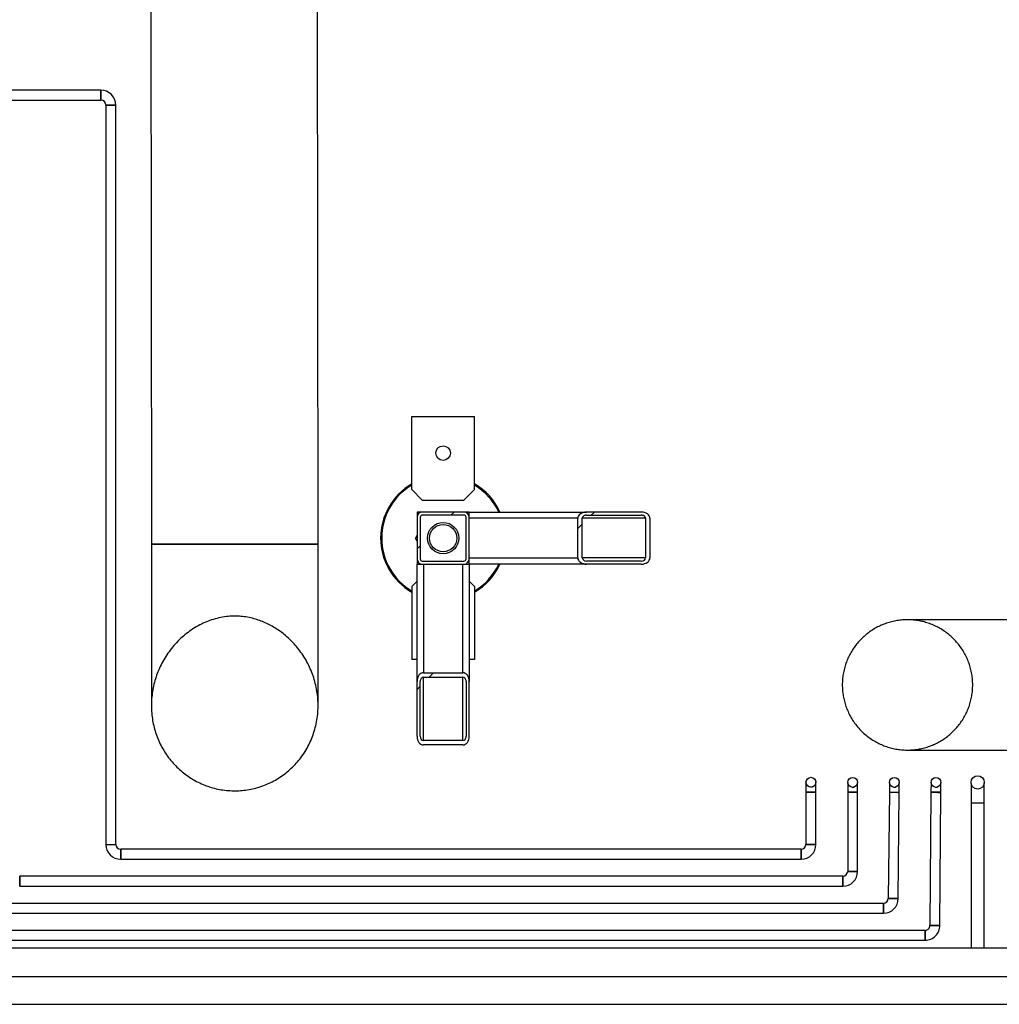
# Model space of a CAD drawing. Header units: millimetres. Extents: x 5 to 589, y 5 to 415.
# Tile 25 of 96: x 293 to 324, y 75 to 107. Entities that reach past the tile are written whole.
import ezdxf

# ---------------------------------------------------------------- set-up
doc = ezdxf.new("R2010")
doc.units = ezdxf.units.MM
doc.layers.add('TRAIT-FINS', color=9, linetype='Continuous')
doc.layers.add('TRAIT-FORT', color=4, linetype='Continuous', lineweight=25)

msp = doc.modelspace()

# ---------------------------------------------------------------- hatches: boundary and pattern name
at = {"layer": 'TRAIT-FINS'}
h = msp.add_hatch(dxfattribs=at)
h.set_pattern_fill('ANSI31', color=9, angle=3e-322, style=0)
edge = h.paths.add_edge_path(flags=0)
edge.add_line((305.57791, 91.06642), (305.57791, 89.73316))
edge.add_arc((305.74458, 89.73316), 0.16667, 180, 270)
edge.add_line((305.74458, 89.56649), (307.07784, 89.56649))
edge.add_arc((307.07784, 89.73316), 0.16667, 270, 360)
edge.add_line((307.24451, 89.73316), (307.24451, 91.06642))
edge.add_arc((307.07784, 91.06642), 0.16667, 360, 450)
edge.add_line((307.07784, 91.23309), (305.74458, 91.23309))
edge.add_arc((305.74458, 91.06642), 0.16667, 90, 180)
edge = h.paths.add_edge_path(flags=0)
edge.add_arc((305.74458, 91.06642), 0.06667, 90, 180, ccw=False)
edge.add_line((305.74458, 91.13309), (307.07784, 91.13309))
edge.add_arc((307.07784, 91.06642), 0.06667, 0, 90, ccw=False)
edge.add_line((307.14451, 91.06642), (307.14451, 89.73316))
edge.add_arc((307.07784, 89.73316), 0.06667, 270, 360, ccw=False)
edge.add_line((307.07784, 89.66649), (305.74458, 89.66649))
edge.add_arc((305.74458, 89.73316), 0.06667, 180, 270, ccw=False)
edge.add_line((305.67791, 89.73316), (305.67791, 91.06642))
h = msp.add_hatch(dxfattribs=at)
h.set_pattern_fill('ANSI31', color=9, angle=3e-322, style=0)
edge = h.paths.add_edge_path(flags=0)
edge.add_ellipse((310.9966, 91.03309), major_axis=(-0.27701, 0), ratio=0.72198821, start_angle=270, end_angle=360)
edge.add_line((310.71959, 91.03309), (310.71959, 89.76642))
edge.add_ellipse((310.9966, 89.76642), major_axis=(0.27701, 0), ratio=0.72198821, start_angle=180, end_angle=270)
edge.add_line((310.9966, 89.56642), (312.75102, 89.56642))
edge.add_ellipse((312.75102, 89.76642), major_axis=(-0.27701, 0), ratio=0.72198821, start_angle=90, end_angle=180)
edge.add_line((313.02803, 89.76642), (313.02803, 91.03309))
edge.add_ellipse((312.75102, 91.03309), major_axis=(0.27701, 0), ratio=0.72198821, start_angle=360, end_angle=450)
edge.add_line((312.75102, 91.23309), (310.9966, 91.23309))
edge = h.paths.add_edge_path(flags=0)
edge.add_line((312.88952, 91.03309), (312.88952, 89.76642))
edge.add_ellipse((312.75102, 89.76642), major_axis=(-0.13851, 0), ratio=0.72198821, start_angle=90, end_angle=180, ccw=False)
edge.add_line((312.75102, 89.66642), (310.9966, 89.66642))
edge.add_ellipse((310.9966, 89.76642), major_axis=(-0.13851, 0), ratio=0.72198821, start_angle=0, end_angle=90, ccw=False)
edge.add_line((310.8581, 89.76642), (310.8581, 91.03309))
edge.add_ellipse((310.9966, 91.03309), major_axis=(-0.13851, 0), ratio=0.72198821, start_angle=270, end_angle=360, ccw=False)
edge.add_line((310.9966, 91.13309), (312.75102, 91.13309))
edge.add_ellipse((312.75102, 91.03309), major_axis=(-0.13851, 0), ratio=0.72198821, start_angle=180, end_angle=270, ccw=False)
h = msp.add_hatch(dxfattribs=at)
h.set_pattern_fill('ANSI31', color=9, angle=3e-322, style=0)
edge = h.paths.add_edge_path(flags=0)
edge.add_ellipse((307.04451, 85.8144), major_axis=(0, 0.27701), ratio=0.72198821, start_angle=270, end_angle=360)
edge.add_line((307.04451, 86.09141), (305.77784, 86.09141))
edge.add_ellipse((305.77784, 85.8144), major_axis=(0, -0.27701), ratio=0.72198821, start_angle=180, end_angle=270)
edge.add_line((305.57784, 85.8144), (305.57784, 84.05998))
edge.add_ellipse((305.77784, 84.05998), major_axis=(0, 0.27701), ratio=0.72198821, start_angle=90, end_angle=180)
edge.add_line((305.77784, 83.78297), (307.04451, 83.78297))
edge.add_ellipse((307.04451, 84.05998), major_axis=(0, -0.27701), ratio=0.72198821, start_angle=360, end_angle=450)
edge.add_line((307.24451, 84.05998), (307.24451, 85.8144))
edge = h.paths.add_edge_path(flags=0)
edge.add_line((307.04451, 83.92148), (305.77784, 83.92148))
edge.add_ellipse((305.77784, 84.05998), major_axis=(0, 0.13851), ratio=0.72198821, start_angle=90, end_angle=180, ccw=False)
edge.add_line((305.67784, 84.05998), (305.67784, 85.8144))
edge.add_ellipse((305.77784, 85.8144), major_axis=(0, 0.13851), ratio=0.72198821, start_angle=0, end_angle=90, ccw=False)
edge.add_line((305.77784, 85.9529), (307.04451, 85.9529))
edge.add_ellipse((307.04451, 85.8144), major_axis=(0, 0.13851), ratio=0.72198821, start_angle=-90, end_angle=0, ccw=False)
edge.add_line((307.14451, 85.8144), (307.14451, 84.05998))
edge.add_ellipse((307.04451, 84.05998), major_axis=(0, 0.13851), ratio=0.72198821, start_angle=180, end_angle=270, ccw=False)
h = msp.add_hatch(dxfattribs=at)
h.set_pattern_fill('ANSI31', color=9, style=0)
edge = h.paths.add_edge_path(flags=0)
edge.add_arc((323.51118, 82.58546), 0.21167, 0, 360)

# ---------------------------------------------------------------- linework, layer by layer
at = {"layer": 'TRAIT-FORT', "color": 4, "linetype": 'Continuous', "lineweight": 25}
for p, q in [((297.0635, 107.74033), (297.07784, 90.20131)), ((302.41117, 90.20567), (302.39683, 107.74033)), ((295.46101, 104.72433), (286.2913, 104.72433)), ((295.46101, 104.56567), (295.46101, 104.72433)), ((295.46101, 104.72433), (295.46101, 104.407)), ((295.46101, 104.407), (295.46101, 104.56567)), ((286.2913, 104.407), (295.46101, 104.407)), ((295.61968, 104.24833), (295.61968, 80.60467)), ((295.93701, 104.24833), (295.61968, 104.24833)), ((295.61968, 104.24833), (295.77834, 104.24833)), ((295.77834, 104.24833), (295.93701, 104.24833)), ((295.93701, 80.60467), (295.93701, 104.24833)), ((305.41121, 94.28312), (307.41121, 94.28312)), ((305.41121, 91.94979), (305.41121, 94.28312)), ((307.41121, 91.94979), (307.41121, 94.28312)), ((305.41121, 91.94979), (305.74454, 91.61646)), ((307.07788, 91.61646), (307.41121, 91.94979)), ((305.74454, 91.61646), (307.07788, 91.61646)), ((305.57788, 91.23312), (305.57788, 91.06642)), ((305.74458, 91.23312), (305.57788, 91.23312)), ((305.57791, 91.06642), (305.57791, 89.73316)), ((305.67791, 91.06642), (305.67791, 89.73316)), ((307.07784, 91.23309), (305.74458, 91.23309)), ((307.07784, 91.13309), (305.74458, 91.13309)), ((307.24454, 91.23312), (307.07784, 91.23312)), ((307.14451, 89.73316), (307.14451, 91.06642)), ((307.24451, 91.06642), (307.24451, 91.23309)), ((307.24451, 91.23309), (310.9966, 91.23309)), ((307.24451, 89.73316), (307.24451, 91.06642)), ((310.71959, 91.03309), (307.24451, 91.03309)), ((310.71959, 89.76642), (310.71959, 91.03309)), ((310.8581, 89.76642), (310.8581, 91.03309)), ((312.88952, 91.03309), (310.8581, 91.03309)), ((312.75102, 91.23309), (310.9966, 91.23309)), ((310.9966, 91.13309), (312.75102, 91.13309)), ((312.88952, 91.03309), (312.88952, 89.76642)), ((313.02803, 91.03309), (313.02803, 89.76642)), ((305.57791, 90.48981), (305.52594, 90.39979)), ((305.57791, 90.30978), (305.52594, 90.39979)), ((297.07784, 90.20131), (302.41117, 90.20567)), ((297.07784, 90.20349), (297.07784, 85.04387)), ((302.41117, 90.20349), (297.07784, 90.20349)), ((302.41117, 85.04394), (302.41117, 90.20349)), ((307.24451, 89.76642), (310.71959, 89.76642)), ((312.88952, 89.76642), (310.8581, 89.76642)), ((305.57784, 89.56649), (305.74458, 89.56649)), ((305.57784, 85.8144), (305.57784, 89.56649)), ((305.57788, 89.73316), (305.57788, 89.56646)), ((305.74458, 89.66649), (307.07784, 89.66649)), ((305.74458, 89.56649), (307.07784, 89.56649)), ((305.77784, 89.56649), (305.77784, 86.09141)), ((307.04451, 86.09141), (307.04451, 89.56649)), ((307.07784, 89.56649), (307.24451, 89.56649)), ((307.24451, 89.56642), (307.24451, 89.73316)), ((310.9966, 89.56642), (307.24451, 89.56642)), ((307.24451, 89.56642), (307.24451, 85.8144)), ((312.75102, 89.66642), (310.9966, 89.66642)), ((312.75102, 89.56642), (310.9966, 89.56642)), ((305.57784, 89.01642), (305.41121, 88.84979)), ((305.41121, 88.84979), (305.41121, 86.51646)), ((307.41121, 88.84979), (307.24451, 89.01649)), ((307.41121, 88.84979), (307.41121, 86.51646)), ((325.42785, 87.78682), (321.26519, 87.78682)), ((305.57784, 86.51646), (305.41121, 86.51646)), ((307.41121, 86.51646), (307.24451, 86.51646)), ((305.77784, 86.09141), (307.04451, 86.09141)), ((305.57784, 84.05998), (305.57784, 85.8144)), ((305.67784, 84.05998), (305.67784, 85.8144)), ((305.77784, 85.9529), (307.04451, 85.9529)), ((305.77784, 83.92148), (305.77784, 85.9529)), ((307.04451, 83.92148), (307.04451, 85.9529)), ((307.14451, 85.8144), (307.14451, 84.05998)), ((307.24451, 84.05998), (307.24451, 85.8144)), ((307.04451, 83.92148), (305.77784, 83.92148)), ((307.04451, 83.78297), (305.77784, 83.78297)), ((321.2652, 83.62016), (325.42785, 83.62016)), ((318.01917, 82.58954), (318.01917, 82.27221)), ((318.33651, 82.27221), (318.33651, 82.58954)), ((319.35251, 82.58682), (319.35251, 82.26949)), ((319.66984, 82.26949), (319.66984, 82.58682)), ((320.68584, 82.58682), (320.68584, 82.26949)), ((321.00317, 82.26949), (321.00317, 82.58682)), ((322.01902, 82.58279), (322.0113, 82.27355)), ((322.32853, 82.26563), (322.33646, 82.58286)), ((318.01917, 82.27221), (318.01917, 80.60467)), ((318.33651, 82.27221), (318.01917, 82.27221)), ((318.01917, 82.27221), (318.17784, 82.27221)), ((318.17784, 82.43087), (318.22774, 82.44039)), ((318.17784, 82.43087), (318.22774, 82.44039)), ((318.17784, 82.27221), (318.33651, 82.27221)), ((318.33651, 80.60467), (318.33651, 82.27221)), ((319.35251, 82.26949), (319.35251, 79.74081)), ((319.51117, 82.26949), (319.35251, 82.26949)), ((319.51117, 82.42816), (319.56107, 82.43767)), ((319.51117, 82.42816), (319.56107, 82.43767)), ((319.66984, 82.26949), (319.51117, 82.26949)), ((319.66984, 79.74081), (319.66984, 82.26949)), ((320.68584, 82.27027), (320.65253, 78.87851)), ((320.68584, 82.26949), (320.84451, 82.26949)), ((321.00317, 82.26793), (320.68585, 82.27105)), ((320.84451, 82.42816), (320.8944, 82.43767)), ((320.84451, 82.42816), (320.8944, 82.43767)), ((320.84451, 82.26949), (321.00317, 82.26949)), ((320.96985, 78.87609), (321.00317, 82.26793)), ((322.01125, 82.27054), (321.98586, 78.01439)), ((322.32858, 82.26864), (322.01125, 82.27054)), ((322.0113, 82.27355), (322.32853, 82.26563)), ((322.17784, 82.42816), (322.22774, 82.43767)), ((322.17784, 82.42816), (322.22774, 82.43767)), ((322.30319, 78.013), (322.32857, 82.26713)), ((323.29951, 81.9188), (323.29951, 77.28024)), ((323.72284, 77.28024), (323.72284, 81.9188)), ((295.61968, 80.60467), (295.93701, 80.60467)), ((317.86051, 80.446), (296.09568, 80.446)), ((296.09568, 80.446), (296.09568, 80.12867)), ((296.09568, 80.28733), (296.09568, 80.446)), ((317.86051, 80.446), (317.86051, 80.12867)), ((318.33651, 80.60467), (318.01917, 80.60467)), ((296.09568, 80.12867), (296.09568, 80.28733)), ((296.09568, 80.12867), (317.86051, 80.12867)), ((319.66984, 79.74081), (319.35251, 79.74081)), ((319.35251, 79.74081), (319.51117, 79.74081)), ((319.51117, 79.74081), (319.66984, 79.74081)), ((319.19384, 79.58214), (292.8644, 79.58214)), ((292.8644, 79.58214), (292.8644, 79.42348)), ((292.8644, 79.42348), (292.8644, 79.26481)), ((319.19384, 79.58214), (319.19384, 79.26481)), ((319.19384, 79.42348), (319.19384, 79.58214)), ((319.19384, 79.26481), (319.19384, 79.42348)), ((292.8644, 79.26481), (319.19384, 79.26481)), ((320.96985, 78.87695), (320.65252, 78.87695)), ((320.65253, 78.87851), (320.96984, 78.87539)), ((320.49385, 78.71828), (292.03107, 78.71828)), ((320.49385, 78.55962), (320.49385, 78.71828)), ((320.49385, 78.71828), (320.49385, 78.40095)), ((320.49385, 78.40095), (320.49385, 78.55962)), ((292.03107, 78.40095), (320.49385, 78.40095)), ((321.82719, 77.85443), (291.19773, 77.85443)), ((321.82719, 77.85443), (321.82719, 77.53709)), ((321.82719, 77.69576), (321.82719, 77.85443)), ((322.30319, 78.01362), (321.98585, 78.01327)), ((322.29332, 78.01361), (321.98585, 78.01327)), ((321.98586, 78.01439), (322.30318, 78.0125)), ((291.19773, 77.53709), (321.82719, 77.53709)), ((321.82719, 77.53709), (321.82719, 77.69576)), ((326.49744, 77.28024), (289.67492, 77.28024)), ((289.67492, 76.38357), (326.49744, 76.38357)), ((266.85285, 75.48944), (402.16493, 75.4917))]:
    msp.add_line(p, q, dxfattribs=at)
at = {"layer": 'TRAIT-FORT', "color": 4, "linetype": 'Continuous', "lineweight": 25, "flags": 128}
msp.add_lwpolyline([(323.72284, 81.9188), (323.7213, 81.9188), (323.70909, 81.91879), (323.68537, 81.91879), (323.65154, 81.91878), (323.60954, 81.91878), (323.56183, 81.91878), (323.51118, 81.91878), (323.46052, 81.91878), (323.41281, 81.91878), (323.37081, 81.91878), (323.33698, 81.91879), (323.31326, 81.91879), (323.30105, 81.9188), (323.29951, 81.9188)], dxfattribs=at)
at = {"layer": 'TRAIT-FORT', "color": 4, "linetype": 'Continuous', "lineweight": 25}
for centre, radius in [((306.41121, 93.11646), 0.23333), ((306.41121, 90.39979), 0.5), ((306.41121, 90.39979), 0.43685), ((318.17784, 82.58954), 0.15867), ((319.51117, 82.58682), 0.15867), ((320.84451, 82.58682), 0.15867), ((322.17784, 82.58682), 0.15867), ((323.51118, 82.58546), 0.21167)]:
    msp.add_circle(centre, radius, dxfattribs=at)
for centre, radius, start, end in [((295.46101, 104.24833), 0.476, 0, 90), ((295.46101, 104.24833), 0.15867, 0, 90), ((306.41121, 90.39979), 2, 120, 240), ((306.41121, 90.39979), 1.96667, 120.562275, 239.437725), ((306.41121, 90.39979), 2, 24.623268, 60), ((306.41121, 90.39979), 1.96667, 25.069156, 59.437725), ((305.74458, 91.06642), 0.16667, 90, 180), ((305.74458, 91.06642), 0.06667, 90, 180), ((307.07784, 91.06642), 0.16667, 360, 90), ((307.07784, 91.06642), 0.06667, 360, 90), ((310.98003, 89.78938), 0.12407, 190.664265, 277.678055), ((305.74458, 89.73316), 0.16667, 180, 270), ((305.74458, 89.73316), 0.06667, 180, 270), ((307.07784, 89.73316), 0.06667, 270, 360), ((307.07784, 89.73316), 0.16667, 270, 360), ((306.41121, 90.39979), 2, 300, 335.374631), ((306.41121, 90.39979), 1.96667, 300.562275, 334.9287), ((296.09568, 80.60467), 0.476, 180, 270), ((296.09568, 80.60467), 0.15867, 180, 270), ((317.86051, 80.60467), 0.15867, 270, 0), ((317.86051, 80.60467), 0.476, 270, 0), ((319.19384, 79.74081), 0.15867, 270, 360), ((319.19384, 79.74081), 0.476, 270, 0), ((320.49385, 78.87695), 0.15867, 270, 0), ((320.49385, 78.87695), 0.476, 270, 0), ((321.82719, 78.01309), 0.476, 270, 0.062984), ((321.82719, 78.01309), 0.15867, 270, 0.062984)]:
    msp.add_arc(centre, radius, start, end, dxfattribs=at)
for centre, major_axis, start_param, end_param in [((310.9966, 91.03309), (-0.27701, 0), 4.71238898, 6.28318531), ((310.9966, 91.03309), (-0.13851, 0), 4.71238898, 6.28318531), ((312.75102, 91.03309), (0.27701, 0), 0, 1.57079633), ((312.75102, 91.03309), (-0.13851, 0), 3.14159265, 4.71238898), ((310.9966, 89.76642), (0.27701, 0), 3.14159265, 4.71238898), ((312.75102, 89.76642), (-0.27701, 0), 1.57079633, 3.14159265), ((312.75102, 89.76642), (-0.13851, 0), 1.57079633, 3.14159265), ((305.77784, 85.8144), (0, -0.27701), 3.14159265, 4.71238898), ((307.04451, 85.8144), (0, 0.27701), 4.71238898, 6.28318531), ((305.77784, 85.8144), (0, 0.13851), 0, 1.57079633), ((307.04451, 85.8144), (0, 0.13851), 4.71238898, 6.28318531), ((305.77784, 84.05998), (0, 0.27701), 1.57079633, 3.14159265), ((305.77784, 84.05998), (0, 0.13851), 1.57079633, 3.14159265), ((307.04451, 84.05998), (0, -0.27701), 0, 1.57079633), ((307.04451, 84.05998), (0, 0.13851), 3.14159265, 4.71238898)]:
    msp.add_ellipse(centre, major_axis=major_axis, ratio=0.72198821, start_param=start_param, end_param=end_param, dxfattribs=at)
for points, knots in [([(295.46101, 104.407), (295.46101, 104.40912), (295.46101, 104.41238), (295.46101, 104.43216), (295.46101, 104.45264), (295.46101, 104.47806), (295.46101, 104.515), (295.46101, 104.56567), (295.46101, 104.61633), (295.46101, 104.65327), (295.46101, 104.67869), (295.46101, 104.69917), (295.46101, 104.71895), (295.46101, 104.72221), (295.46101, 104.72433)], [0, 0, 0, 0, 0.11972842, 0.18418033, 0.25, 0.31581967, 0.38027158, 0.5, 0.61972842, 0.68418033, 0.75, 0.81581967, 0.88027158, 1, 1, 1, 1]), ([(295.46101, 104.407), (295.46101, 104.40912), (295.46101, 104.41238), (295.46101, 104.43216), (295.46101, 104.45264), (295.46101, 104.47806), (295.46101, 104.515), (295.46101, 104.56567), (295.46101, 104.61633), (295.46101, 104.65327), (295.46101, 104.67869), (295.46101, 104.69917), (295.46101, 104.71895), (295.46101, 104.72221), (295.46101, 104.72433)], [0, 0, 0, 0, 0.11972842, 0.18418033, 0.25, 0.31581967, 0.38027158, 0.5, 0.61972842, 0.68418033, 0.75, 0.81581967, 0.88027158, 1, 1, 1, 1]), ([(295.61968, 104.24833), (295.6218, 104.24833), (295.62506, 104.24833), (295.64484, 104.24833), (295.66532, 104.24833), (295.69074, 104.24833), (295.72768, 104.24833), (295.77834, 104.24833), (295.82901, 104.24833), (295.86595, 104.24833), (295.89137, 104.24833), (295.91185, 104.24833), (295.93163, 104.24833), (295.93489, 104.24833), (295.93701, 104.24833)], [0, 0, 0, 0, 0.11972842, 0.18418033, 0.25, 0.31581967, 0.38027158, 0.5, 0.61972842, 0.68418033, 0.75, 0.81581967, 0.88027158, 1, 1, 1, 1]), ([(295.61968, 104.24833), (295.6218, 104.24833), (295.62506, 104.24833), (295.64484, 104.24833), (295.66532, 104.24833), (295.69074, 104.24833), (295.72768, 104.24833), (295.77834, 104.24833), (295.82901, 104.24833), (295.86595, 104.24833), (295.89137, 104.24833), (295.91185, 104.24833), (295.93163, 104.24833), (295.93489, 104.24833), (295.93701, 104.24833)], [0, 0, 0, 0, 0.11972842, 0.18418033, 0.25, 0.31581967, 0.38027158, 0.5, 0.61972842, 0.68418033, 0.75, 0.81581967, 0.88027158, 1, 1, 1, 1]), ([(297.07784, 90.20131), (297.07998, 90.20131), (297.08425, 90.20131), (297.11951, 90.20134), (297.17727, 90.20139), (297.26169, 90.20146), (297.37236, 90.20155), (297.50915, 90.20166), (297.67086, 90.20179), (297.85552, 90.20194), (298.06035, 90.20211), (298.28193, 90.20229), (298.51639, 90.20249), (298.75963, 90.20268), (299.00752, 90.20289), (299.25483, 90.20309), (299.50052, 90.20329), (299.7445, 90.20349), (299.98848, 90.20369), (300.23418, 90.20389), (300.48149, 90.20409), (300.72939, 90.2043), (300.97263, 90.20449), (301.20709, 90.20469), (301.42867, 90.20487), (301.63349, 90.20503), (301.81815, 90.20519), (301.97987, 90.20532), (302.11666, 90.20543), (302.22733, 90.20552), (302.31175, 90.20559), (302.3695, 90.20564), (302.40476, 90.20567), (302.40904, 90.20567), (302.41117, 90.20567)], [0, 0, 0, 0, 0.02912376, 0.05824854, 0.08873429, 0.11999388, 0.15190136, 0.18431266, 0.21706875, 0.25, 0.28293124, 0.31568733, 0.34809863, 0.38000611, 0.4112657, 0.44175145, 0.47087461, 0.5, 0.52912322, 0.55824854, 0.58873429, 0.61999388, 0.65190136, 0.68431266, 0.71706875, 0.75, 0.78293124, 0.81568733, 0.84809863, 0.88000611, 0.9112657, 0.94175145, 0.97087512, 1, 1, 1, 1]), ([(302.41117, 90.20349), (302.40904, 90.20349), (302.40476, 90.20349), (302.36951, 90.20349), (302.31175, 90.20349), (302.22733, 90.20349), (302.11666, 90.20349), (301.97987, 90.20349), (301.81815, 90.20349), (301.63349, 90.20349), (301.42867, 90.20349), (301.20709, 90.20349), (300.97263, 90.20349), (300.72939, 90.20349), (300.48149, 90.20349), (300.23419, 90.20349), (299.98849, 90.20349), (299.74451, 90.20349), (299.50053, 90.20349), (299.25483, 90.20349), (299.00752, 90.20349), (298.75963, 90.20349), (298.51639, 90.20349), (298.28193, 90.20349), (298.06035, 90.20349), (297.85552, 90.20349), (297.67086, 90.20349), (297.50915, 90.20349), (297.37236, 90.20349), (297.26169, 90.20349), (297.17727, 90.20349), (297.11951, 90.20349), (297.08425, 90.20349), (297.07998, 90.20349), (297.07784, 90.20349)], [0, 0, 0, 0, 0.02912376, 0.05824854, 0.08873429, 0.11999388, 0.15190136, 0.18431266, 0.21706875, 0.25, 0.28293124, 0.31568733, 0.34809863, 0.38000611, 0.4112657, 0.44175145, 0.47087461, 0.5, 0.52912322, 0.55824854, 0.58873429, 0.61999388, 0.65190136, 0.68431266, 0.71706875, 0.75, 0.78293124, 0.81568733, 0.84809863, 0.88000611, 0.9112657, 0.94175145, 0.97087512, 1, 1, 1, 1]), ([(298.14881, 82.85647), (298.0904, 82.90312), (297.97359, 82.99641), (297.81242, 83.15586), (297.66306, 83.3291), (297.52925, 83.5147), (297.41265, 83.70893), (297.3124, 83.91196), (297.22862, 84.1246), (297.16243, 84.34464), (297.11487, 84.56855), (297.08541, 84.79676), (297.0747, 85.02871), (297.08306, 85.26304), (297.11061, 85.49611), (297.1573, 85.72847), (297.2234, 85.9583), (297.30894, 86.1845), (297.41295, 86.40343), (297.53579, 86.61563), (297.67709, 86.81881), (297.83578, 87.01058), (298.00952, 87.18765), (298.19901, 87.35055), (298.40438, 87.49753), (298.61883, 87.62282), (298.83772, 87.72472), (299.06142, 87.80488), (299.29488, 87.86338), (299.52309, 87.89636), (299.74019, 87.90632), (299.94643, 87.89763), (300.15327, 87.87004), (300.35347, 87.82496), (300.54372, 87.76494), (300.72492, 87.69195), (300.90142, 87.60465), (301.07668, 87.50109), (301.24788, 87.38168), (301.41481, 87.24538), (301.57223, 87.09577), (301.72355, 86.9288), (301.86552, 86.74544), (301.99715, 86.54412), (302.11302, 86.33088), (302.21225, 86.10616), (302.29266, 85.87316), (302.35412, 85.63104), (302.39482, 85.38202), (302.41342, 85.13208), (302.4102, 84.88569), (302.38624, 84.64212), (302.34049, 84.3991), (302.27405, 84.16383), (302.18912, 83.94035), (302.08688, 83.7275), (301.96518, 83.52233), (301.82719, 83.33054), (301.67609, 83.1551), (301.51252, 82.99464), (301.3339, 82.84746), (301.14437, 82.71727), (300.94765, 82.60581), (300.74377, 82.5118), (300.53049, 82.43487), (300.3122, 82.37684), (300.09278, 82.33821), (299.87182, 82.31801), (299.64779, 82.31667), (299.42477, 82.33444), (299.20651, 82.37066), (298.99235, 82.42471), (298.78145, 82.49728), (298.5678, 82.59215), (298.35418, 82.70924), (298.21747, 82.80724), (298.14881, 82.85647)], [0, 0, 0, 0, 0.01309355, 0.02618721, 0.03966633, 0.05314561, 0.06623696, 0.07932848, 0.09278852, 0.10624878, 0.11955601, 0.13286347, 0.14653547, 0.16020774, 0.17391556, 0.18762364, 0.20170391, 0.2157844, 0.22996187, 0.24413942, 0.25871333, 0.27328704, 0.28771487, 0.30214202, 0.31703114, 0.33191875, 0.34560691, 0.35929356, 0.3735068, 0.38771865, 0.39963347, 0.41154829, 0.42385248, 0.4361574, 0.44746892, 0.45878115, 0.47036426, 0.48194804, 0.49442974, 0.50691203, 0.51968501, 0.53245832, 0.54637178, 0.56028536, 0.57457282, 0.58886016, 0.60329209, 0.61772376, 0.6325918, 0.64745947, 0.66159434, 0.67572892, 0.69030471, 0.70488018, 0.7185189, 0.73215739, 0.74621681, 0.76027602, 0.77351363, 0.7867511, 0.80038929, 0.81402736, 0.82700001, 0.8399726, 0.85333114, 0.86668964, 0.87951227, 0.89233488, 0.90553344, 0.91873202, 0.93149901, 0.94426602, 0.95740242, 0.97053888, 0.98520266, 1, 1, 1, 1]), ([(319.6359, 84.40373), (319.60097, 84.4497), (319.53111, 84.54163), (319.44037, 84.69136), (319.36102, 84.84916), (319.2956, 85.01329), (319.24475, 85.18071), (319.20791, 85.35177), (319.18548, 85.52701), (319.17803, 85.70351), (319.18548, 85.87832), (319.20735, 86.0519), (319.24419, 86.22466), (319.29558, 86.39367), (319.36047, 86.55614), (319.43855, 86.7127), (319.5305, 86.86353), (319.63493, 87.00601), (319.74994, 87.13787), (319.87547, 87.2598), (320.01216, 87.37173), (320.1579, 87.47165), (320.31011, 87.55806), (320.46897, 87.63162), (320.63507, 87.69205), (320.80573, 87.73817), (320.97806, 87.76938), (321.15242, 87.78626), (321.32927, 87.78835), (321.50572, 87.77542), (321.67881, 87.74787), (321.84909, 87.7061), (322.01683, 87.64954), (322.17922, 87.57892), (322.3336, 87.4956), (322.48061, 87.39978), (322.62033, 87.29081), (322.75029, 87.17036), (322.86844, 87.04058), (322.97547, 86.90145), (323.07123, 86.75232), (323.15389, 86.59566), (323.22225, 86.4342), (323.27698, 86.26772), (323.31775, 86.09554), (323.34364, 85.92069), (323.35447, 85.74618), (323.35082, 85.57157), (323.3322, 85.39622), (323.29874, 85.22317), (323.25123, 85.05528), (323.19007, 84.89196), (323.11461, 84.73288), (323.02588, 84.58064), (322.9255, 84.43767), (322.81357, 84.30335), (322.68953, 84.17776), (322.55516, 84.06301), (322.41281, 83.96089), (322.26235, 83.87078), (322.10329, 83.79298), (321.93815, 83.72895), (321.76975, 83.67959), (321.5978, 83.6443), (321.42179, 83.62351), (321.24467, 83.61776), (321.06944, 83.62696), (320.8956, 83.65061), (320.72273, 83.68928), (320.55383, 83.7425), (320.39167, 83.80918), (320.23565, 83.88902), (320.08544, 83.98265), (319.93202, 84.09792), (319.77851, 84.23597), (319.68361, 84.3476), (319.6359, 84.40373)], [0, 0, 0, 0, 0.0132201, 0.0264402, 0.04004431, 0.05364841, 0.06686854, 0.08008867, 0.09369298, 0.10729729, 0.12051557, 0.13373384, 0.14733614, 0.16093845, 0.1741567, 0.18737495, 0.20097708, 0.21457921, 0.22780008, 0.24102095, 0.2546256, 0.26823025, 0.28145663, 0.294683, 0.30829314, 0.32190328, 0.33513839, 0.3483735, 0.36199245, 0.37561141, 0.38885822, 0.40210505, 0.41573602, 0.429367, 0.44262565, 0.45588429, 0.46952794, 0.48317157, 0.49643282, 0.50969406, 0.52334179, 0.5369895, 0.55022846, 0.56346739, 0.57709356, 0.59071971, 0.60391413, 0.61710854, 0.63068746, 0.6442664, 0.65744273, 0.67061908, 0.68417629, 0.69773352, 0.71094426, 0.72415501, 0.73774721, 0.75133942, 0.7645899, 0.77784038, 0.79147507, 0.80510977, 0.8183721, 0.83163443, 0.84528248, 0.85893052, 0.87218537, 0.88544021, 0.89908086, 0.9127215, 0.9259639, 0.93920631, 0.95283406, 0.96646182, 0.98313754, 1, 1, 1, 1]), ([(323.30346, 82.55547), (323.302, 82.53968), (323.29879, 82.50509), (323.29974, 82.45798), (323.29942, 82.4061), (323.29953, 82.33585), (323.2995, 82.25042), (323.29951, 82.15327), (323.29951, 82.04069), (323.29951, 81.96013), (323.29951, 81.9188)], [0, 0, 0, 0, 0.07979829, 0.17485434, 0.27986347, 0.41857865, 0.54367915, 0.68461046, 0.83815254, 1, 1, 1, 1]), ([(323.72284, 81.9188), (323.72284, 81.9546), (323.72284, 82.0239), (323.72284, 82.12106), (323.72284, 82.20522), (323.72284, 82.28054), (323.72285, 82.3468), (323.72282, 82.41167), (323.72283, 82.47002), (323.72162, 82.52465), (323.72212, 82.55331), (323.71998, 82.57244), (323.71974, 82.57461)], [0, 0, 0, 0, 0.13188633, 0.2552611, 0.36711741, 0.46519846, 0.57201847, 0.67132645, 0.78612414, 0.88245022, 0.98670799, 1, 1, 1, 1]), ([(318.01917, 82.27221), (318.02129, 82.27221), (318.02455, 82.27221), (318.04434, 82.27221), (318.06482, 82.27221), (318.09024, 82.27221), (318.12718, 82.27221), (318.17784, 82.27221), (318.2285, 82.27221), (318.26544, 82.27221), (318.29086, 82.27221), (318.31134, 82.27221), (318.33113, 82.27221), (318.33439, 82.27221), (318.33651, 82.27221)], [0, 0, 0, 0, 0.119728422, 0.18418033, 0.25, 0.31581967, 0.380271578, 0.5, 0.619728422, 0.68418033, 0.75, 0.81581967, 0.880271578, 1, 1, 1, 1]), ([(318.01917, 82.27221), (318.02129, 82.27221), (318.02455, 82.27221), (318.04434, 82.27221), (318.06482, 82.27221), (318.09024, 82.27221), (318.12718, 82.27221), (318.17784, 82.27221), (318.2285, 82.27221), (318.26544, 82.27221), (318.29086, 82.27221), (318.31134, 82.27221), (318.33113, 82.27221), (318.33439, 82.27221), (318.33651, 82.27221)], [0, 0, 0, 0, 0.11972842, 0.18418033, 0.25, 0.31581967, 0.38027158, 0.5, 0.61972842, 0.68418033, 0.75, 0.81581967, 0.88027158, 1, 1, 1, 1]), ([(319.35251, 82.26949), (319.35463, 82.26949), (319.35789, 82.26949), (319.37767, 82.26949), (319.39815, 82.26949), (319.42357, 82.26949), (319.46051, 82.26949), (319.51117, 82.26949), (319.56184, 82.26949), (319.59878, 82.26949), (319.6242, 82.26949), (319.64468, 82.26949), (319.66446, 82.26949), (319.66772, 82.26949), (319.66984, 82.26949)], [0, 0, 0, 0, 0.11972842, 0.18418033, 0.25, 0.31581967, 0.38027158, 0.5, 0.61972842, 0.68418033, 0.75, 0.81581967, 0.88027158, 1, 1, 1, 1]), ([(319.35251, 82.26949), (319.35463, 82.26949), (319.35789, 82.26949), (319.37767, 82.26949), (319.39815, 82.26949), (319.42357, 82.26949), (319.46051, 82.26949), (319.51117, 82.26949), (319.56184, 82.26949), (319.59878, 82.26949), (319.6242, 82.26949), (319.64468, 82.26949), (319.66446, 82.26949), (319.66772, 82.26949), (319.66984, 82.26949)], [0, 0, 0, 0, 0.11972842, 0.18418033, 0.25, 0.31581967, 0.38027158, 0.5, 0.61972842, 0.68418033, 0.75, 0.81581967, 0.88027158, 1, 1, 1, 1]), ([(320.68585, 82.27105), (320.68797, 82.27103), (320.69123, 82.271), (320.71101, 82.2708), (320.73149, 82.2706), (320.75691, 82.27035), (320.79385, 82.26999), (320.84451, 82.26949), (320.89517, 82.26899), (320.93211, 82.26863), (320.95753, 82.26838), (320.978, 82.26818), (320.99779, 82.26798), (321.00105, 82.26795), (321.00317, 82.26793)], [0, 0, 0, 0, 0.119728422, 0.18418033, 0.25, 0.31581967, 0.380271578, 0.5, 0.619728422, 0.68418033, 0.75, 0.81581967, 0.880271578, 1, 1, 1, 1]), ([(320.69514, 82.26949), (320.69565, 82.26949), (320.69784, 82.26949), (320.71151, 82.26949), (320.73135, 82.26949), (320.75694, 82.26949), (320.79383, 82.26949), (320.84451, 82.26949), (320.89517, 82.26949), (320.93211, 82.26949), (320.95753, 82.26949), (320.97801, 82.26949), (320.99779, 82.26949), (321.00105, 82.26949), (321.00317, 82.26949)], [0, 0, 0, 0, 0.02194957, 0.09356067, 0.16669146, 0.23982225, 0.31143335, 0.44446098, 0.5774886, 0.6490997, 0.72223049, 0.79536128, 0.86697238, 1, 1, 1, 1]), ([(322.01125, 82.27054), (322.01337, 82.27052), (322.01663, 82.2705), (322.03642, 82.27039), (322.0569, 82.27026), (322.08231, 82.27011), (322.11925, 82.26989), (322.16992, 82.26959), (322.22058, 82.26929), (322.25752, 82.26907), (322.28294, 82.26891), (322.30342, 82.26879), (322.3232, 82.26867), (322.32646, 82.26865), (322.32858, 82.26864)], [0, 0, 0, 0, 0.119728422, 0.18418033, 0.25, 0.31581967, 0.380271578, 0.5, 0.619728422, 0.68418033, 0.75, 0.81581967, 0.880271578, 1, 1, 1, 1]), ([(322.01135, 82.27355), (322.01397, 82.27348), (322.01799, 82.27338), (322.03869, 82.27287), (322.05978, 82.27234), (322.0857, 82.27169), (322.1231, 82.27076), (322.17398, 82.26949), (322.22435, 82.26823), (322.26083, 82.26732), (322.28558, 82.2667), (322.30562, 82.2662), (322.31406, 82.26599), (322.31814, 82.26589)], [0, 0, 0, 0, 0.1364937, 0.20997066, 0.28500689, 0.36004313, 0.43352009, 0.57001379, 0.70650749, 0.77998445, 0.85502068, 0.93005692, 1, 1, 1, 1]), ([(295.61968, 80.60467), (295.6218, 80.60467), (295.62506, 80.60467), (295.64484, 80.60467), (295.66532, 80.60467), (295.69074, 80.60467), (295.72768, 80.60467), (295.77834, 80.60467), (295.82901, 80.60467), (295.86595, 80.60467), (295.89137, 80.60467), (295.91185, 80.60467), (295.93163, 80.60467), (295.93489, 80.60467), (295.93701, 80.60467)], [0, 0, 0, 0, 0.11972842, 0.18418033, 0.25, 0.31581967, 0.38027158, 0.5, 0.61972842, 0.68418033, 0.75, 0.81581967, 0.88027158, 1, 1, 1, 1]), ([(295.61968, 80.60467), (295.6218, 80.60467), (295.62506, 80.60467), (295.64484, 80.60467), (295.66532, 80.60467), (295.69074, 80.60467), (295.72768, 80.60467), (295.77834, 80.60467), (295.82901, 80.60467), (295.86595, 80.60467), (295.89137, 80.60467), (295.91185, 80.60467), (295.93163, 80.60467), (295.93489, 80.60467), (295.93701, 80.60467)], [0, 0, 0, 0, 0.11972842, 0.18418033, 0.25, 0.31581967, 0.38027158, 0.5, 0.61972842, 0.68418033, 0.75, 0.81581967, 0.88027158, 1, 1, 1, 1]), ([(296.09568, 80.12867), (296.09568, 80.13079), (296.09568, 80.13405), (296.09568, 80.15383), (296.09568, 80.17431), (296.09568, 80.19973), (296.09568, 80.23667), (296.09568, 80.28733), (296.09568, 80.338), (296.09568, 80.37494), (296.09568, 80.40036), (296.09568, 80.42084), (296.09568, 80.44062), (296.09568, 80.44388), (296.09568, 80.446)], [0, 0, 0, 0, 0.11972842, 0.18418033, 0.25, 0.31581967, 0.38027158, 0.5, 0.61972842, 0.68418033, 0.75, 0.81581967, 0.88027158, 1, 1, 1, 1]), ([(296.09568, 80.12867), (296.09568, 80.13079), (296.09568, 80.13405), (296.09568, 80.15383), (296.09568, 80.17431), (296.09568, 80.19973), (296.09568, 80.23667), (296.09568, 80.28733), (296.09568, 80.338), (296.09568, 80.37494), (296.09568, 80.40036), (296.09568, 80.42084), (296.09568, 80.44062), (296.09568, 80.44388), (296.09568, 80.446)], [0, 0, 0, 0, 0.11972842, 0.18418033, 0.25, 0.31581967, 0.38027158, 0.5, 0.61972842, 0.68418033, 0.75, 0.81581967, 0.88027158, 1, 1, 1, 1]), ([(317.86051, 80.12867), (317.86051, 80.13079), (317.86051, 80.13405), (317.86051, 80.15383), (317.86051, 80.17431), (317.86051, 80.19973), (317.86051, 80.23667), (317.86051, 80.28733), (317.86051, 80.338), (317.86051, 80.37494), (317.86051, 80.40036), (317.86051, 80.42084), (317.86051, 80.44062), (317.86051, 80.44388), (317.86051, 80.446)], [0, 0, 0, 0, 0.119728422, 0.18418033, 0.25, 0.31581967, 0.380271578, 0.5, 0.619728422, 0.68418033, 0.75, 0.81581967, 0.880271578, 1, 1, 1, 1]), ([(317.86051, 80.12867), (317.86051, 80.13079), (317.86051, 80.13405), (317.86051, 80.15383), (317.86051, 80.17431), (317.86051, 80.19973), (317.86051, 80.23667), (317.86051, 80.28733), (317.86051, 80.338), (317.86051, 80.37494), (317.86051, 80.40036), (317.86051, 80.42084), (317.86051, 80.44062), (317.86051, 80.44388), (317.86051, 80.446)], [0, 0, 0, 0, 0.11972842, 0.18418033, 0.25, 0.31581967, 0.38027158, 0.5, 0.61972842, 0.68418033, 0.75, 0.81581967, 0.88027158, 1, 1, 1, 1]), ([(318.01917, 80.60467), (318.02129, 80.60467), (318.02455, 80.60467), (318.04434, 80.60467), (318.06482, 80.60467), (318.09024, 80.60467), (318.12718, 80.60467), (318.17784, 80.60467), (318.2285, 80.60467), (318.26544, 80.60467), (318.29086, 80.60467), (318.31134, 80.60467), (318.33113, 80.60467), (318.33439, 80.60467), (318.33651, 80.60467)], [0, 0, 0, 0, 0.11972842, 0.18418033, 0.25, 0.31581967, 0.38027158, 0.5, 0.61972842, 0.68418033, 0.75, 0.81581967, 0.88027158, 1, 1, 1, 1]), ([(318.33651, 80.60467), (318.33439, 80.60467), (318.33113, 80.60467), (318.31134, 80.60467), (318.29086, 80.60467), (318.26544, 80.60467), (318.2285, 80.60467), (318.17784, 80.60467), (318.12718, 80.60467), (318.09024, 80.60467), (318.06482, 80.60467), (318.04434, 80.60467), (318.02455, 80.60467), (318.02129, 80.60467), (318.01917, 80.60467)], [0, 0, 0, 0, 0.119728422, 0.18418033, 0.25, 0.31581967, 0.380271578, 0.5, 0.619728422, 0.68418033, 0.75, 0.81581967, 0.880271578, 1, 1, 1, 1]), ([(319.66984, 79.74081), (319.66772, 79.74081), (319.66446, 79.74081), (319.64468, 79.74081), (319.6242, 79.74081), (319.59878, 79.74081), (319.56184, 79.74081), (319.51117, 79.74081), (319.46051, 79.74081), (319.42357, 79.74081), (319.39815, 79.74081), (319.37767, 79.74081), (319.35789, 79.74081), (319.35463, 79.74081), (319.35251, 79.74081)], [0, 0, 0, 0, 0.119728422, 0.18418033, 0.25, 0.31581967, 0.380271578, 0.5, 0.619728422, 0.68418033, 0.75, 0.81581967, 0.880271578, 1, 1, 1, 1]), ([(319.35251, 79.74081), (319.35463, 79.74081), (319.35789, 79.74081), (319.37767, 79.74081), (319.39815, 79.74081), (319.42357, 79.74081), (319.46051, 79.74081), (319.51117, 79.74081), (319.56184, 79.74081), (319.59878, 79.74081), (319.6242, 79.74081), (319.64468, 79.74081), (319.66446, 79.74081), (319.66772, 79.74081), (319.66984, 79.74081)], [0, 0, 0, 0, 0.11972842, 0.18418033, 0.25, 0.31581967, 0.38027158, 0.5, 0.61972842, 0.68418033, 0.75, 0.81581967, 0.88027158, 1, 1, 1, 1]), ([(292.8644, 79.26481), (292.8644, 79.26693), (292.8644, 79.27019), (292.8644, 79.28997), (292.8644, 79.31045), (292.8644, 79.33587), (292.8644, 79.37281), (292.8644, 79.42348), (292.8644, 79.47414), (292.8644, 79.51108), (292.8644, 79.5365), (292.8644, 79.55698), (292.8644, 79.57676), (292.8644, 79.58002), (292.8644, 79.58214)], [0, 0, 0, 0, 0.11972842, 0.18418033, 0.25, 0.31581967, 0.38027158, 0.5, 0.61972842, 0.68418033, 0.75, 0.81581967, 0.88027158, 1, 1, 1, 1]), ([(292.8644, 79.26481), (292.8644, 79.26693), (292.8644, 79.27019), (292.8644, 79.28997), (292.8644, 79.31045), (292.8644, 79.33587), (292.8644, 79.37281), (292.8644, 79.42348), (292.8644, 79.47414), (292.8644, 79.51108), (292.8644, 79.5365), (292.8644, 79.55698), (292.8644, 79.57676), (292.8644, 79.58002), (292.8644, 79.58214)], [0, 0, 0, 0, 0.11972842, 0.18418033, 0.25, 0.31581967, 0.38027158, 0.5, 0.61972842, 0.68418033, 0.75, 0.81581967, 0.88027158, 1, 1, 1, 1]), ([(319.19384, 79.26481), (319.19384, 79.26693), (319.19384, 79.27019), (319.19384, 79.28997), (319.19384, 79.31045), (319.19384, 79.33587), (319.19384, 79.37281), (319.19384, 79.42348), (319.19384, 79.47414), (319.19384, 79.51108), (319.19384, 79.5365), (319.19384, 79.55698), (319.19384, 79.57676), (319.19384, 79.58002), (319.19384, 79.58214)], [0, 0, 0, 0, 0.11972842, 0.18418033, 0.25, 0.31581967, 0.38027158, 0.5, 0.61972842, 0.68418033, 0.75, 0.81581967, 0.88027158, 1, 1, 1, 1]), ([(319.19384, 79.26481), (319.19384, 79.26693), (319.19384, 79.27019), (319.19384, 79.28997), (319.19384, 79.31045), (319.19384, 79.33587), (319.19384, 79.37281), (319.19384, 79.42348), (319.19384, 79.47414), (319.19384, 79.51108), (319.19384, 79.5365), (319.19384, 79.55698), (319.19384, 79.57676), (319.19384, 79.58002), (319.19384, 79.58214)], [0, 0, 0, 0, 0.11972842, 0.18418033, 0.25, 0.31581967, 0.38027158, 0.5, 0.61972842, 0.68418033, 0.75, 0.81581967, 0.88027158, 1, 1, 1, 1]), ([(320.96055, 78.87695), (320.96004, 78.87695), (320.95786, 78.87695), (320.94418, 78.87695), (320.92434, 78.87695), (320.89875, 78.87695), (320.86187, 78.87695), (320.81118, 78.87695), (320.76052, 78.87695), (320.72358, 78.87695), (320.69816, 78.87695), (320.67768, 78.87695), (320.6579, 78.87695), (320.65464, 78.87695), (320.65252, 78.87695)], [0, 0, 0, 0, 0.02196081, 0.09357109, 0.16670104, 0.23983099, 0.31144127, 0.44446736, 0.57749345, 0.64910373, 0.72223368, 0.79536363, 0.86697391, 1, 1, 1, 1]), ([(320.65253, 78.87851), (320.65465, 78.87849), (320.65791, 78.87846), (320.67769, 78.87826), (320.69817, 78.87806), (320.72359, 78.87781), (320.76052, 78.87745), (320.81119, 78.87695), (320.86185, 78.87645), (320.89879, 78.87609), (320.9242, 78.87584), (320.94468, 78.87564), (320.96446, 78.87545), (320.96773, 78.87541), (320.96984, 78.87539)], [0, 0, 0, 0, 0.11972842, 0.18418033, 0.25, 0.31581967, 0.38027158, 0.5, 0.61972842, 0.68418033, 0.75, 0.81581967, 0.88027158, 1, 1, 1, 1]), ([(320.49385, 78.40095), (320.49385, 78.40307), (320.49385, 78.40633), (320.49385, 78.42612), (320.49385, 78.44659), (320.49385, 78.47201), (320.49385, 78.50895), (320.49385, 78.55962), (320.49385, 78.61028), (320.49385, 78.64722), (320.49385, 78.67264), (320.49385, 78.69312), (320.49385, 78.71291), (320.49385, 78.71617), (320.49385, 78.71828)], [0, 0, 0, 0, 0.11972842, 0.18418033, 0.25, 0.31581967, 0.38027158, 0.5, 0.61972842, 0.68418033, 0.75, 0.81581967, 0.88027158, 1, 1, 1, 1]), ([(320.49385, 78.40095), (320.49385, 78.40307), (320.49385, 78.40633), (320.49385, 78.42612), (320.49385, 78.44659), (320.49385, 78.47201), (320.49385, 78.50895), (320.49385, 78.55962), (320.49385, 78.61028), (320.49385, 78.64722), (320.49385, 78.67264), (320.49385, 78.69312), (320.49385, 78.71291), (320.49385, 78.71617), (320.49385, 78.71828)], [0, 0, 0, 0, 0.119728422, 0.18418033, 0.25, 0.31581967, 0.380271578, 0.5, 0.619728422, 0.68418033, 0.75, 0.81581967, 0.880271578, 1, 1, 1, 1]), ([(321.82719, 77.53709), (321.82719, 77.53921), (321.82719, 77.54247), (321.82719, 77.56226), (321.82719, 77.58274), (321.82719, 77.60816), (321.82719, 77.6451), (321.82719, 77.69576), (321.82719, 77.74642), (321.82719, 77.78336), (321.82719, 77.80878), (321.82719, 77.82926), (321.82719, 77.84905), (321.82719, 77.85231), (321.82719, 77.85443)], [0, 0, 0, 0, 0.11972842, 0.18418033, 0.25, 0.31581967, 0.38027158, 0.5, 0.61972842, 0.68418033, 0.75, 0.81581967, 0.88027158, 1, 1, 1, 1]), ([(321.82719, 77.53709), (321.82719, 77.53921), (321.82719, 77.54247), (321.82719, 77.56226), (321.82719, 77.58274), (321.82719, 77.60816), (321.82719, 77.6451), (321.82719, 77.69576), (321.82719, 77.74642), (321.82719, 77.78336), (321.82719, 77.80878), (321.82719, 77.82926), (321.82719, 77.84905), (321.82719, 77.85231), (321.82719, 77.85443)], [0, 0, 0, 0, 0.11972842, 0.18418033, 0.25, 0.31581967, 0.38027158, 0.5, 0.61972842, 0.68418033, 0.75, 0.81581967, 0.88027158, 1, 1, 1, 1]), ([(321.98586, 78.01439), (321.98797, 78.01438), (321.99123, 78.01436), (322.01102, 78.01424), (322.0315, 78.01412), (322.05692, 78.01397), (322.09386, 78.01374), (322.14452, 78.01344), (322.19518, 78.01314), (322.23212, 78.01292), (322.25754, 78.01277), (322.27802, 78.01265), (322.2978, 78.01253), (322.30106, 78.01251), (322.30318, 78.0125)], [0, 0, 0, 0, 0.11972842, 0.18418033, 0.25, 0.31581967, 0.38027158, 0.5, 0.61972842, 0.68418033, 0.75, 0.81581967, 0.88027158, 1, 1, 1, 1])]:
    msp.add_open_spline(points, degree=3, knots=knots, dxfattribs=at)

doc.saveas('drawing.dxf')
